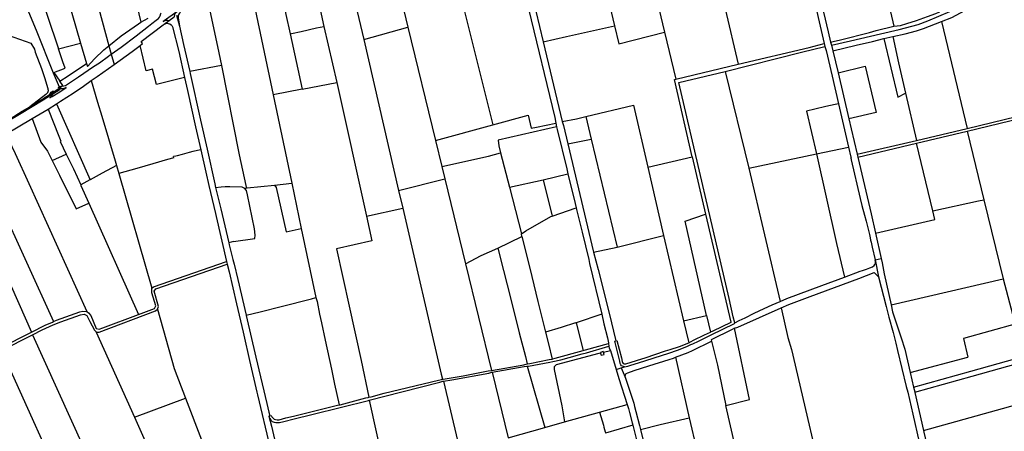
# Model space of a CAD drawing. Header units: inches. Extents: x 210911 to 224988, y 571697 to 586201.
# Tile 185 of 256: x 213439 to 215300, y 579461 to 580238. Entities that reach past the tile are written whole.
import ezdxf

# ---------------------------------------------------------------- set-up
doc = ezdxf.new("R2010")
doc.units = ezdxf.units.IN
doc.header["$MEASUREMENT"] = 0

msp = doc.modelspace()

# ---------------------------------------------------------------- linework, layer by layer
for points in [[(214319.576, 580595.596), (214323.109, 580581.301), (214400.888, 580258.766), (214450.45, 580053.682), (214452.431, 580042.982)], [(214594.677, 580478.74), (214657.925, 580214.618)], [(215043.337, 580432.242), (215091.09, 580225.941)], [(213627.295, 580405.117), (213633.312, 580379.113), (213645.539, 580329.004), (213668.342, 580233.615)], [(214922.852, 580404.827), (214927.359, 580385.295), (214949.804, 580290.348), (214967.017, 580215.699), (214971.748, 580195.993)], [(213555.212, 580383.156), (213607.832, 580188.97)], [(213916.471, 580370.267), (213917.48, 580365.52), (213942.36, 580248.45), (213950.494, 580211.652)], [(214973.447, 580190.116), (215009.384, 580198.37), (215066.297, 580212.022), (215101.531, 580219.787), (215137.468, 580229.712), (215155.65, 580236.158), (215197.294, 580253.648), (215227.221, 580268.749), (215297.622, 580310.061), (215318.614, 580321.324), (215331.099, 580327.393), (215373.113, 580344.542), (215394.702, 580352.037), (215416.069, 580358.489), (215438.436, 580363.309), (215483.757, 580371.387)], [(213453.464, 580361.416), (213469.939, 580310.994), (213512.619, 580183.145)], [(213503.473, 580369.16), (213554.132, 580194.323)], [(213417.405, 580346.215), (213419.705, 580340.634), (213431.829, 580311.21), (213470.362, 580218.965), (213502.228, 580138.345)], [(213990.275, 580333.509), (213992.565, 580323.163), (214005.03, 580266.76), (214014.281, 580225.777)], [(214054.562, 580349.571), (214089.347, 580200.775)], [(214268.388, 580299.711), (214333.485, 580039.788)], [(214526.103, 580311.848), (214527.039, 580307.93), (214543.045, 580312.379), (214563.501, 580226.925)], [(214935.944, 580297.986), (214959.776, 580193.578)], [(213792.449, 580286.99), (213800.069, 580249.72), (213815.456, 580175.939)], [(214407.931, 580284.466), (214428.541, 580196.695)], [(215181.328, 580235.012), (215201.173, 580242.833), (215241.799, 580264.519), (215281.344, 580288.747), (215291.842, 580294.825)], [(213864.12, 580265.509), (213881.633, 580269.617), (213918.211, 580096.622)], [(214161.439, 580271.805), (214172.958, 580224.482)], [(214772.288, 580258.987), (214796.858, 580154.275)], [(213612.106, 580173.204), (213630.702, 580186.822), (213659.048, 580208.295), (213682.531, 580226.295), (213689.163, 580231.25), (213697.191, 580237.276), (213699.705, 580239.254), (213701.464, 580240.926), (213703.528, 580243.546), (213704.898, 580245.977), (213706.193, 580250.166), (213706.378, 580251.383)], [(213668.342, 580233.615), (213681.947, 580241.542)], [(213731.864, 580244.189), (213731.94, 580246.017), (213732.235, 580247.596), (213732.7, 580248.943), (213733.3, 580250.177), (213734.147, 580251.428), (213735.232, 580252.605), (213736.945, 580254.024), (213735.917, 580253.347), (213711.996, 580236.127), (213710.295, 580234.823), (213711.914, 580235.918), (213713.942, 580236.864), (213716.981, 580237.445), (213718.67, 580237.317), (213719.823, 580237.011), (213720.583, 580236.827), (213721.508, 580236.687)], [(213721.508, 580236.687), (213731.032, 580243.586)], [(213735.481, 580246.812), (213741.014, 580226.057)], [(213743.282, 580252.468), (213741.374, 580250.63), (213740.106, 580248.903), (213738.782, 580245.909), (213738.541, 580244.078), (213738.733, 580242.187), (213741.014, 580226.057)], [(215091.09, 580225.941), (215103.636, 580227.799), (215115.811, 580231.223), (215133.995, 580236.983), (215155.214, 580244.29), (215170.911, 580250.341), (215176.564, 580252.662), (215177.615, 580252.91)], [(213349.825, 580164.859), (213371.699, 580225.42), (213395.287, 580216.868), (213460.265, 580194.119), (213467.268, 580182.846), (213468.151, 580177.44), (213480.704, 580146.373), (213486.159, 580129.337), (213492.159, 580108.412)], [(213607.832, 580188.97), (213630.879, 580207.897), (213663.753, 580230.923), (213668.342, 580233.615)], [(213666.887, 580189.78), (213671.589, 580193.378), (213668.946, 580197.093), (213710.548, 580228.733), (213712.313, 580230.026)], [(213712.313, 580230.026), (213721.508, 580236.687)], [(213712.313, 580230.026), (213717.097, 580231.615), (213718.178, 580231.805), (213720.055, 580231.49), (213722.87, 580230.465), (213725.332, 580228.791), (213726.712, 580227.228)], [(213726.712, 580227.228), (213728.257, 580224.97), (213739.904, 580178.473), (213750.649, 580129.546)], [(213741.014, 580226.057), (213749.003, 580191.882), (213760.448, 580140.317)], [(213950.494, 580211.652), (213952.595, 580212.109), (213971.365, 580216.196), (214000.416, 580223.044), (214014.281, 580225.777)], [(214014.281, 580225.777), (214038.298, 580120.085)], [(214089.347, 580200.775), (214172.958, 580224.482)], [(214172.958, 580224.482), (214225.034, 580010.54)], [(214428.541, 580196.695), (214472.565, 580206.989), (214563.501, 580226.925)], [(214563.501, 580226.925), (214571.717, 580192.604), (214657.925, 580214.618)], [(214971.748, 580195.993), (214976.46, 580197.293), (214990.388, 580200.439), (215045.28, 580214.352), (215057.634, 580217.878), (215091.09, 580225.941)], [(215089.332, 580206.787), (215112.509, 580211.703), (215134.065, 580217.499), (215147.652, 580221.738), (215181.328, 580235.012)], [(215181.328, 580235.012), (215229.621, 580033.168)], [(213950.494, 580211.652), (213973.215, 580107.369)], [(214657.925, 580214.618), (214679.122, 580125.873)], [(214975.995, 580179.393), (215020.254, 580190.343), (215051.03, 580197.399), (215072.333, 580202.793)], [(215072.333, 580202.793), (215089.332, 580206.787)], [(215072.333, 580202.793), (215098.756, 580091.991), (215113.633, 580099.804)], [(215089.332, 580206.787), (215099.928, 580156.829), (215113.633, 580099.804)], [(213512.619, 580183.145), (213554.132, 580194.323)], [(213554.132, 580194.323), (213565.555, 580155.462)], [(213565.555, 580155.462), (213567.225, 580149.776), (213580.598, 580164.648), (213598.491, 580181.299), (213607.832, 580188.97)], [(213607.832, 580188.97), (213612.08, 580173.298)], [(213617.683, 580153.731), (213651.72, 580178.172), (213666.887, 580189.78)], [(213750.649, 580129.546), (213697.672, 580115.987), (213690.393, 580145.219), (213678.362, 580141.59), (213666.887, 580189.78)], [(214089.347, 580200.775), (214155.342, 579916.06)], [(214428.541, 580196.695), (214464.534, 580046.268)], [(214772.307, 580140.914), (214916.61, 580177.179), (214961.196, 580187.95)], [(214796.858, 580154.275), (214931.373, 580186.246), (214959.776, 580193.578)], [(214959.776, 580193.578), (214961.196, 580187.95)], [(214961.196, 580187.95), (214963.621, 580180.45), (214974.777, 580131.48), (214986.723, 580079.28)], [(214971.748, 580195.993), (214973.447, 580190.116)], [(214973.447, 580190.116), (214975.995, 580179.393)], [(213504.01, 580138.94), (213525.401, 580146.801), (213520.66, 580159.06), (213512.619, 580183.145)], [(213519.137, 580113.017), (213519.676, 580113.07), (213522.765, 580113.394), (213525.511, 580114.288), (213527.9, 580115.559), (213550.198, 580130.237), (213578.989, 580149.818), (213589.757, 580157.218), (213606.888, 580169.261), (213610.316, 580172.056), (213612.08, 580173.298)], [(213612.08, 580173.298), (213612.106, 580173.204)], [(213612.106, 580173.204), (213617.433, 580153.552)], [(213815.456, 580175.939), (213820.336, 580151.873)], [(214975.995, 580179.393), (214985.974, 580138.048)], [(213515.192, 580122.348), (213530.763, 580132.564), (213565.555, 580155.462)], [(213574.34, 580123.66), (213576.405, 580125.119), (213585.759, 580130.892), (213617.433, 580153.552)], [(213617.433, 580153.552), (213617.683, 580153.731)], [(213820.336, 580151.873), (213760.448, 580140.317)], [(213820.336, 580151.873), (213854.129, 579983.166), (213866.543, 579925.237), (213867.41, 579922.33), (213868.994, 579920.892)], [(214679.122, 580125.873), (214796.858, 580154.275)], [(214985.974, 580138.048), (215037.299, 580150.815), (215057.874, 580063.402), (215006.351, 580051.012)], [(213502.228, 580138.345), (213504.01, 580138.94)], [(213502.228, 580138.345), (213513.776, 580111.407)], [(213504.01, 580138.94), (213515.192, 580122.348)], [(213750.649, 580129.546), (213756.095, 580104.746), (213771.476, 580036.269), (213781.305, 579992.914)], [(213760.448, 580140.317), (213761.182, 580137.01)], [(213761.182, 580137.01), (213780.887, 580048.855), (213793.352, 579994.121), (213807.865, 579928.157), (213809.518, 579921.138)], [(214790.862, 579666.038), (214787.924, 579676.97), (214779.787, 579711.477), (214684.754, 580119.791), (214772.307, 580140.914)], [(214772.307, 580140.914), (214817.138, 579958.031), (214817.448, 579958.096)], [(214985.974, 580138.048), (215006.351, 580051.012)], [(213501.546, 580098.375), (213501.264, 580097.28), (213500.512, 580095.48), (213499.472, 580093.762), (213498.338, 580092.417), (213496.085, 580090.554), (213500.288, 580093.148), (213511.619, 580100.351), (213522.36, 580107.28), (213526.721, 580110.134), (213524.773, 580109.043), (213522.36, 580108.201), (213520.026, 580107.817), (213517.799, 580107.865), (213515.999, 580108.18), (213515.013, 580108.41)], [(213508.663, 580079.674), (213516.473, 580084.541), (213539.954, 580099.977), (213559.469, 580113.154)], [(213513.504, 580109.269), (213511.869, 580110.227), (213513.776, 580111.407)], [(213513.504, 580109.269), (213514.429, 580109.884)], [(213513.776, 580111.407), (213514.212, 580111.676), (213515.837, 580112.444), (213517.425, 580112.848), (213519.137, 580113.017)], [(213513.776, 580111.407), (213514.429, 580109.884)], [(213514.429, 580109.884), (213519.137, 580113.017)], [(213515.013, 580108.41), (213514.429, 580109.884)], [(213519.137, 580113.017), (213520.796, 580114.121), (213515.192, 580122.348)], [(213559.469, 580113.154), (213574.34, 580123.66)], [(213574.34, 580123.66), (213586.518, 580082.865), (213594.515, 580056.075), (213619.784, 579971.766), (213622.37, 579962.803)], [(213973.215, 580107.369), (214038.298, 580120.085)], [(214038.298, 580120.085), (214094.519, 579867.042)], [(214710.462, 579979.26), (214676.916, 580125.341), (214679.122, 580125.873)], [(213488.792, 580097.103), (213458.292, 580074.093)], [(213481.05, 580087.97), (213489.868, 580093.544), (213496.533, 580097.978)], [(213483.252, 580086.996), (213492.256, 580092.432), (213501.546, 580098.375)], [(213483.252, 580086.996), (213490.657, 580091.526), (213493.346, 580093.615), (213495.409, 580096.039), (213496.533, 580097.978)], [(213492.159, 580108.412), (213492.435, 580107.611), (213492.638, 580106.788), (213492.768, 580105.95), (213492.824, 580105.105), (213492.804, 580104.258), (213492.709, 580103.415), (213492.54, 580102.585), (213492.298, 580101.773), (213491.986, 580100.985), (213491.604, 580100.228), (213491.157, 580099.508), (213490.649, 580098.83), (213490.082, 580098.2), (213489.461, 580097.623), (213488.792, 580097.103)], [(213496.533, 580097.978), (213497.008, 580098.798), (213498.516, 580101.373), (213500.306, 580102.782), (213502.642, 580104.294), (213502.254, 580101.784)], [(213496.533, 580097.978), (213502.254, 580101.784)], [(213501.546, 580098.375), (213515.462, 580107.278), (213515.013, 580108.41)], [(213502.254, 580101.784), (213501.999, 580100.132), (213501.546, 580098.375)], [(213502.254, 580101.784), (213513.504, 580109.269)], [(213514.941, 580108.427), (213513.504, 580109.269)], [(213515.013, 580108.41), (213514.941, 580108.427)], [(213973.215, 580107.369), (213918.211, 580096.622)], [(213918.211, 580096.622), (213953.485, 579929.794)], [(215113.633, 580099.804), (215134.007, 580010.415)], [(215229.621, 580033.168), (215346.622, 580061.012), (215347.382, 580063.927), (215339.818, 580094.292), (215341.646, 580094.752)], [(213405.609, 580042.523), (213406.347, 580040.761), (213412.414, 580044.226), (213425.214, 580051.955), (213455.815, 580070.43), (213464.415, 580075.771)], [(213405.609, 580042.523), (213421.043, 580051.452), (213444.1, 580065.522), (213458.292, 580074.093)], [(213415.576, 580045.841), (213441.837, 580061.66), (213483.252, 580086.996)], [(213458.292, 580074.093), (213463.539, 580077.221)], [(213463.539, 580077.221), (213467.984, 580080.033), (213478.085, 580086.095), (213481.05, 580087.97)], [(213463.539, 580077.221), (213464.415, 580075.771)], [(213464.415, 580075.771), (213473.96, 580081.386), (213483.252, 580086.996)], [(213492.731, 580069.745), (213508.663, 580079.674)], [(213508.663, 580079.674), (213572.599, 579936.138)], [(214509.179, 580055.766), (214599.4, 580077.103), (214626.236, 579959.908)], [(214986.723, 580079.28), (214980.515, 580078.247), (214963.079, 580074.454), (214941.996, 580069.394), (214926.529, 580065.764), (214945.121, 579984.834)], [(214986.723, 580079.28), (215005.485, 579997.57)], [(213462.49, 580051.96), (213492.731, 580069.745)], [(213492.731, 580069.745), (213513.09, 580018.28), (213516.84, 580008.79), (213515.71, 580008.4), (213527.331, 579984.306)], [(214333.485, 580039.788), (214400.191, 580057.981), (214405.659, 580033.358), (214416.247, 580035.537), (214452.431, 580042.982)], [(214464.534, 580046.268), (214491.409, 580051.478), (214509.179, 580055.766)], [(214509.179, 580055.766), (214519.421, 580013.038)], [(215229.964, 580027.996), (215352.414, 580057.192)], [(213412.896, 580022.23), (213462.49, 580051.96)], [(213462.49, 580051.96), (213479.06, 580007.32), (213491.56, 579989.85), (213500.31, 579972.428)], [(214225.034, 580010.54), (214333.485, 580039.788)], [(214453.793, 580036.192), (214343.781, 580010.795), (214344.815, 579999.966), (214348.088, 579987.156)], [(214452.431, 580042.982), (214453.793, 580036.192)], [(214453.793, 580036.192), (214454.605, 580033.596), (214455.117, 580030.991), (214473.069, 579956.77), (214475.397, 579947.083)], [(214464.534, 580046.268), (214467.276, 580038.589), (214475.446, 580003.739)], [(215006.351, 580051.012), (215010.975, 580032.516), (215022.125, 579984.567)], [(213412.896, 580022.23), (213424.356, 579998.803), (213430.349, 579985.655), (213456.149, 579929.066), (213566.231, 579687.017)], [(215134.007, 580010.415), (215229.621, 580033.168)], [(215134.111, 580005.141), (215229.964, 580027.996)], [(215229.964, 580027.996), (215261.515, 579898.368)], [(214225.034, 580010.54), (214237.12, 579960.894)], [(214475.446, 580003.739), (214519.421, 580013.038)], [(214475.446, 580003.739), (214523.799, 579798.994)], [(214519.421, 580013.038), (214568.391, 579808.764)], [(215022.125, 579984.567), (215134.007, 580010.415)], [(215023.498, 579978.719), (215134.111, 580005.141)], [(215164.753, 579877.341), (215134.111, 580005.141)], [(213500.31, 579972.428), (213527.331, 579984.306)], [(213527.331, 579984.306), (213540.57, 579956.86), (213554.479, 579926.581)], [(213781.305, 579992.914), (213766.134, 579989.173), (213759.77, 579987.566), (213746.272, 579983.915), (213736.595, 579981.22), (213734.342, 579980.816), (213730.142, 579980.15)], [(213730.75, 579977.552), (213730.142, 579980.15)], [(213781.305, 579992.914), (213790.978, 579950.248), (213796.559, 579925.163), (213809.162, 579872.585), (213810.375, 579866.944), (213830.249, 579781.582)], [(214237.12, 579960.894), (214325.506, 579980.905), (214348.088, 579987.156)], [(214348.088, 579987.156), (214364.662, 579922.285)], [(214817.448, 579958.096), (214945.121, 579984.834)], [(214945.121, 579984.834), (215005.485, 579997.57)], [(214945.121, 579984.834), (214982.9, 579815.366), (214997.78, 579752.062)], [(215005.485, 579997.57), (215010.069, 579978.761), (215010.722, 579977.117), (215009.898, 579976.571), (215010.827, 579974.027), (215028.003, 579900.752), (215031.112, 579887.171), (215035.673, 579869.175), (215039.065, 579857.691), (215040.225, 579853.061), (215045.272, 579832.418), (215046.311, 579826.098), (215047.37, 579822.005), (215048.278, 579818.08), (215050.566, 579808.703), (215056.25, 579784.99)], [(215022.125, 579984.567), (215023.498, 579978.719)], [(213500.31, 579972.428), (213514.27, 579944.63), (213546.15, 579881.14), (213569.78, 579892.15)], [(213622.37, 579962.803), (213595.334, 579948.259), (213572.599, 579936.138)], [(213622.37, 579962.803), (213626.703, 579947.785)], [(213730.75, 579977.552), (213718.306, 579974.045), (213690.782, 579966.08), (213660.813, 579957.463), (213626.703, 579947.785)], [(214237.12, 579960.894), (214242.708, 579937.938)], [(214626.236, 579959.908), (214710.462, 579979.26)], [(214710.462, 579979.26), (214735.356, 579870.855)], [(215023.498, 579978.719), (215048.304, 579871.679), (215056.555, 579835.06)], [(213626.703, 579947.785), (213689.154, 579731.34)], [(214428.859, 579936.132), (214475.397, 579947.083)], [(214475.397, 579947.083), (214489.073, 579891.054), (214491.005, 579882.813)], [(214626.236, 579959.908), (214655.81, 579830.758)], [(214817.448, 579958.096), (214876.178, 579706.323)], [(213572.599, 579936.138), (213571.844, 579935.735), (213554.479, 579926.581)], [(213554.479, 579926.581), (213555.04, 579925.36), (213569.78, 579892.15)], [(213868.994, 579920.892), (213920.474, 579925.674)], [(213920.474, 579925.674), (213953.485, 579929.794)], [(213920.474, 579925.674), (213924.212, 579921.67), (213942.651, 579837.939), (213971.05, 579844.115)], [(213953.485, 579929.794), (213971.05, 579844.115)], [(214155.342, 579916.06), (214242.708, 579937.938)], [(214242.708, 579937.938), (214281.904, 579776.94)], [(214364.662, 579922.285), (214428.859, 579936.132)], [(214428.859, 579936.132), (214445.507, 579867.59)], [(213809.518, 579921.138), (213820.193, 579922.784), (213827.323, 579923.339), (213836.632, 579923.558), (213859.203, 579922.952), (213863.947, 579920.362)], [(213809.518, 579921.138), (213819.498, 579881.102), (213834.328, 579817.114)], [(213843.532, 579819.129), (213883.298, 579824.867), (213884.137, 579831.41), (213882.69, 579843.203), (213869.915, 579907.717), (213867.605, 579916.061), (213863.947, 579920.362)], [(213863.947, 579920.362), (213868.994, 579920.892)], [(214155.342, 579916.06), (214163.202, 579882.153)], [(214364.662, 579922.285), (214387.319, 579833.611)], [(213400.44, 579892.787), (213503.269, 579668.113)], [(213569.78, 579892.15), (213663.745, 579681.375)], [(215164.753, 579877.341), (215251.356, 579896.09), (215261.515, 579898.368)], [(215261.515, 579898.368), (215297.856, 579749.062)], [(213360.165, 579876.345), (213461.213, 579647.841)], [(214094.519, 579867.042), (214163.202, 579882.153)], [(214163.202, 579882.153), (214235.904, 579568.624), (214238.456, 579559.309)], [(214445.507, 579867.59), (214491.005, 579882.813)], [(214491.005, 579882.813), (214491.823, 579879.767), (214502.025, 579836.846), (214514.557, 579785.546), (214516.323, 579778.165), (214539.251, 579682.31)], [(214737.526, 579679.32), (214697.208, 579858.139), (214735.356, 579870.855)], [(214735.356, 579870.855), (214782.947, 579667.262), (214783.263, 579666.619), (214749.001, 579650.307), (214744.728, 579648.061)], [(215056.555, 579835.06), (215168.696, 579860.898), (215164.753, 579877.341)], [(214094.519, 579867.042), (214104.845, 579820.575), (214037.688, 579805.361), (214062.167, 579697.507), (214084.615, 579594.789), (214099.281, 579525.293)], [(214387.319, 579833.611), (214396.001, 579839.622), (214442.897, 579866.72), (214445.507, 579867.59)], [(213971.05, 579844.115), (213999.079, 579713.706)], [(214387.955, 579828.777), (214387.319, 579833.611)], [(214568.391, 579808.764), (214655.81, 579830.758)], [(214655.81, 579830.758), (214694.056, 579669.442)], [(215056.555, 579835.06), (215067.424, 579787.58)], [(213843.532, 579819.129), (213834.328, 579817.114)], [(213834.328, 579817.114), (213835.29, 579812.962)], [(213835.29, 579812.962), (213841.838, 579785.419), (213842.182, 579785.515), (213844.699, 579776.658), (213851.427, 579747.379), (213867.292, 579680.108)], [(214342.989, 579806.95), (214387.955, 579828.777)], [(214387.955, 579828.777), (214403.4, 579768.907), (214418.729, 579706.229), (214432.992, 579647.973)], [(214281.904, 579776.94), (214311.142, 579792.689), (214342.989, 579806.95)], [(214342.989, 579806.95), (214353.561, 579764.453), (214367.532, 579710.164), (214383.457, 579646.747), (214395.14, 579602.029), (214398.339, 579588.036)], [(214523.799, 579798.994), (214568.391, 579808.764)], [(214523.799, 579798.994), (214532.354, 579766.277), (214553.048, 579684.338), (214565.865, 579631.727)], [(213689.154, 579731.34), (213692.148, 579733.605), (213830.249, 579781.582)], [(213699.544, 579691.782), (213701.272, 579696.556), (213693.515, 579725.368), (213696.467, 579729.786), (213831.284, 579776.429)], [(213830.249, 579781.582), (213831.284, 579776.429)], [(213831.284, 579776.429), (213834.983, 579762.158), (213848.875, 579701.78), (213861.427, 579648.28), (213862.568, 579642.568), (213873.596, 579594.619), (213887.64, 579534.952), (213888.926, 579529.428), (213911.884, 579431.523), (213934.064, 579334.079), (213945.767, 579283.082), (213947.495, 579274.823), (213953.448, 579248.825), (213976.005, 579159.045)], [(214281.904, 579776.94), (214331.084, 579575.993)], [(214997.78, 579752.062), (215027.883, 579763.16), (215032.162, 579764.696), (215039.388, 579767.187), (215045.838, 579769.684), (215050.941, 579771.843), (215053.903, 579773.842), (215055.686, 579776.103), (215056.503, 579778.449), (215056.587, 579781.308), (215056.25, 579784.99)], [(215056.25, 579784.99), (215067.424, 579787.58)], [(215056.25, 579784.99), (215062.562, 579752.623)], [(215067.424, 579787.58), (215069.388, 579779.072), (215073.276, 579758.511), (215086.399, 579699.996)], [(214878.529, 579694.291), (214892.801, 579700.211), (214933.321, 579715.488), (215025.019, 579749.66), (215053.933, 579760.551), (215062.562, 579752.623)], [(214876.178, 579706.323), (214889.322, 579711.721), (214954.982, 579735.989), (214997.78, 579752.062)], [(215062.562, 579752.623), (215076.611, 579696.476), (215081.83, 579676.728), (215090.053, 579647.26), (215095.002, 579627.387), (215097.946, 579613.584), (215114.884, 579545.243), (215117.58, 579534.468), (215127.095, 579493.017), (215138.951, 579440.368), (215149.197, 579399.131)], [(215086.399, 579699.996), (215297.856, 579749.062)], [(215297.856, 579749.062), (215315.498, 579682.308), (215322.811, 579663.578)], [(213663.745, 579681.375), (213693.94, 579692.672), (213696.189, 579697.581), (213689.008, 579722.253), (213689.154, 579731.34)], [(213867.292, 579680.108), (213893.946, 579686.493), (213933.591, 579696.314), (213990.694, 579711.044), (213999.079, 579713.706)], [(213999.079, 579713.706), (214001.672, 579706.014), (214006.065, 579681.877), (214009.573, 579665.667), (214016.634, 579633.221), (214028.241, 579578.189), (214034.333, 579550.029), (214042.749, 579510.681)], [(214790.862, 579666.038), (214799.226, 579669.896), (214810.057, 579675.356), (214827.505, 579683.888), (214846.363, 579693.119), (214861.575, 579699.846), (214876.178, 579706.323)], [(213463.419, 579642.822), (213481.492, 579652.382), (213502.647, 579662.268), (213516.836, 579667.868), (213554.217, 579680.627), (213561.215, 579681.846), (213566.193, 579679.766), (213571.59, 579668.413), (213580.286, 579652.075), (213583.698, 579648.762), (213583.873, 579648.371)], [(213503.269, 579668.113), (213508.717, 579670.526), (213552.803, 579686.522), (213558.711, 579687.987), (213566.231, 579687.017)], [(213566.231, 579687.017), (213569.333, 579684.618), (213573.512, 579679.762), (213583.955, 579655.248), (213589.154, 579654.1), (213596.088, 579656.063), (213663.745, 579681.375)], [(213583.873, 579648.371), (213589.287, 579648.409), (213695.862, 579688.186), (213699.544, 579691.782)], [(213699.544, 579691.782), (213731.129, 579579.489), (213752.37, 579523.693)], [(214539.251, 579682.31), (214490.928, 579665.92)], [(214539.251, 579682.31), (214543.345, 579663.675), (214549.86, 579637.229), (214551.918, 579627.752)], [(214790.16, 579655.418), (214796.272, 579657.55), (214878.529, 579694.291)], [(214878.529, 579694.291), (214891.114, 579637.831), (214898.195, 579615.537), (214969.115, 579310.353)], [(215086.399, 579699.996), (215089.114, 579686.839), (215105.15, 579637.38), (215112.247, 579615.876), (215122.342, 579571.998)], [(213461.213, 579647.841), (213487.441, 579661.099), (213501.247, 579667.217)], [(213501.247, 579667.217), (213503.269, 579668.113)], [(213867.292, 579680.108), (213867.439, 579679.489)], [(213867.439, 579679.489), (213885.612, 579601.141), (213906.358, 579513.598), (213910.083, 579497.253), (213911.948, 579489.916)], [(214489.533, 579665.487), (214462.825, 579657.201)], [(214489.533, 579665.487), (214490.928, 579665.92)], [(214490.928, 579665.92), (214503.927, 579613.573)], [(214582.104, 579582.568), (214588.31, 579583.786), (214594.271, 579585.472), (214608.695, 579590.144), (214666.162, 579608.373), (214682.549, 579614.207), (214700.361, 579620.968), (214707.764, 579624.76), (214711.441, 579626.334), (214722.05, 579631.05), (214746.163, 579643.259), (214789.936, 579664.342), (214790.862, 579666.038)], [(214694.056, 579669.442), (214737.526, 579679.32)], [(214694.056, 579669.442), (214703.565, 579627.994)], [(214737.526, 579679.32), (214744.728, 579648.061)], [(215322.811, 579663.578), (215223.218, 579636.374), (215231.266, 579600.627)], [(213403.222, 579618.528), (213461.213, 579647.841)], [(213583.873, 579648.371), (213655.872, 579487.296)], [(214462.825, 579657.201), (214432.992, 579647.973)], [(214432.992, 579647.973), (214438.343, 579626.117), (214445.32, 579597.341)], [(214703.565, 579627.994), (214712.831, 579633.13), (214733.713, 579643.017), (214744.728, 579648.061)], [(214790.16, 579655.418), (214785.555, 579653.406), (214745.887, 579633.599), (214746.495, 579630.911)], [(214773.985, 579509.319), (214818.372, 579520.703), (214790.16, 579655.418)], [(213405.057, 579613.687), (213463.419, 579642.822)], [(213463.419, 579642.822), (213653.681, 579223.943)], [(214508.839, 579614.916), (214552.081, 579626.618)], [(214551.918, 579627.752), (214552.081, 579626.618)], [(214552.081, 579626.618), (214552.821, 579621.467)], [(214582.104, 579582.568), (214578.431, 579583.595), (214576.915, 579584.737), (214575.581, 579586.557), (214574.378, 579589.105), (214573.174, 579593.113), (214563.933, 579631.351), (214565.865, 579631.727)], [(214565.865, 579631.727), (214568.065, 579632.318), (214576.311, 579599.488), (214578.054, 579592.48), (214578.612, 579590.744), (214579.852, 579589.096), (214581.465, 579588.025), (214584.775, 579588.312), (214614.768, 579597.667), (214621.241, 579599.369), (214660.022, 579612.552), (214668.857, 579615.571), (214686.08, 579620.916), (214703.565, 579627.994)], [(214678.791, 579600.69), (214702.788, 579609.852), (214710.998, 579613.715), (214746.495, 579630.911)], [(214746.495, 579630.911), (214758.136, 579585.844), (214773.985, 579509.319)], [(213405.057, 579613.687), (213537.764, 579318.929)], [(214398.309, 579583.903), (214400.705, 579584.002), (214441.326, 579591.698), (214446.764, 579592.54), (214461.752, 579595.987), (214477.992, 579600.097), (214502.301, 579606.979), (214510.203, 579609.245), (214552.821, 579621.467)], [(214446.844, 579597.867), (214451.291, 579599.186), (214503.927, 579613.573)], [(214536.944, 579608.663), (214533.827, 579607.814), (214453.156, 579586.466), (214449.181, 579582.378), (214449.54, 579577.382), (214463.92, 579509.13), (214468.941, 579478.725)], [(214503.927, 579613.573), (214508.839, 579614.916)], [(214542.5, 579610.107), (214542.166, 579611.358), (214536.612, 579609.88), (214536.944, 579608.663)], [(214536.944, 579608.663), (214538.026, 579604.663), (214543.57, 579606.143), (214542.5, 579610.107)], [(214542.5, 579610.107), (214555.835, 579613.754)], [(214552.821, 579621.467), (214552.881, 579621.049)], [(214552.881, 579621.049), (214553.53, 579618.153), (214555.835, 579613.754)], [(214555.835, 579613.754), (214566.267, 579577.648)], [(215237.147, 579574.507), (215391.776, 579617.894)], [(215239.346, 579564.738), (215394.478, 579608.266)], [(214399.018, 579588.201), (214403.14, 579588.917), (214439.619, 579596.273), (214444.545, 579597.074)], [(214444.545, 579597.074), (214445.32, 579597.341)], [(214445.32, 579597.341), (214446.844, 579597.867)], [(214583.84, 579563.273), (214583.778, 579565.483), (214584.328, 579567.815), (214585.669, 579569.923), (214588.278, 579571.571), (214600.69, 579575.855), (214628.327, 579584.414), (214666.629, 579596.595), (214674.777, 579599.1), (214678.791, 579600.69)], [(214678.791, 579600.69), (214704.801, 579486.567)], [(215122.342, 579571.998), (215231.266, 579600.627)], [(214239.464, 579559.521), (214277.386, 579565.784), (214324.692, 579574.776), (214331.084, 579575.993)], [(214240.451, 579555.495), (214255.665, 579557.89), (214325.798, 579570.697), (214331.393, 579572.34)], [(214331.084, 579575.993), (214392.035, 579586.506), (214398.339, 579588.036)], [(214331.393, 579572.34), (214332.102, 579572.462)], [(214332.102, 579572.462), (214392.784, 579582.968), (214397.931, 579583.887)], [(214332.102, 579572.462), (214362.709, 579448.521)], [(214397.931, 579583.887), (214398.309, 579583.903)], [(214398.309, 579583.903), (214431.505, 579468.081)], [(214398.339, 579588.036), (214399.018, 579588.201)], [(214566.267, 579577.648), (214575.871, 579580.612)], [(214566.267, 579577.648), (214571.293, 579560.605), (214587.3, 579511.387)], [(214575.871, 579580.612), (214582.104, 579582.568)], [(214575.871, 579580.612), (214583.84, 579563.273)], [(215122.342, 579571.998), (215128.716, 579544.296)], [(215128.716, 579544.296), (215236.662, 579574.371)], [(215236.662, 579574.371), (215237.147, 579574.507)], [(214099.846, 579519.599), (214161.694, 579535.541), (214233.267, 579553.484), (214239.17, 579555.263), (214240.451, 579555.495)], [(214103.778, 579526.247), (214127.861, 579532.646), (214230.604, 579557.562), (214236.657, 579558.931)], [(214236.657, 579558.931), (214238.456, 579559.309)], [(214238.456, 579559.309), (214239.464, 579559.521)], [(214240.451, 579555.495), (214306.213, 579275.182)], [(214583.84, 579563.273), (214595.398, 579527.082), (214599.883, 579514.201), (214601.267, 579507.842), (214604.01, 579498.302), (214610.876, 579472.064), (214612.615, 579464.461)], [(215130.96, 579534.541), (215239.346, 579564.738)], [(215128.716, 579544.296), (215130.832, 579535.098)], [(215130.832, 579535.098), (215130.96, 579534.541)], [(215130.96, 579534.541), (215131.088, 579533.984)], [(215131.088, 579533.984), (215147.573, 579462.334)], [(215147.573, 579462.334), (215411.891, 579535.882)], [(213655.872, 579487.296), (213752.37, 579523.693)], [(213752.37, 579523.693), (213840.386, 579295.743)], [(213909.821, 579489.195), (213910.573, 579487.831), (213912.056, 579484.845), (213913.942, 579481.783), (213916.622, 579479.567), (213920.187, 579477.956), (213923.55, 579477.251), (213930.011, 579477.529), (213938.387, 579479.113), (213958.037, 579484.21), (213991.165, 579492.789), (214047.269, 579506.686), (214098.538, 579519.264)], [(214044.616, 579511.086), (214093.608, 579523.906), (214097.871, 579524.994)], [(214097.871, 579524.994), (214099.281, 579525.293)], [(214098.538, 579519.264), (214099.846, 579519.599)], [(214099.281, 579525.293), (214103.778, 579526.247)], [(214099.846, 579519.599), (214151.566, 579285.905)], [(213911.948, 579489.916), (213914.47, 579490.668), (213915.495, 579488.436), (213917.364, 579485.992), (213920.165, 579483.939), (213922.787, 579482.839), (213925.797, 579482.447), (213929.407, 579482.545), (213942.317, 579485.998), (213956.704, 579489.545), (214039.95, 579510.074)], [(214039.95, 579510.074), (214042.749, 579510.681)], [(214042.749, 579510.681), (214044.616, 579511.086)], [(214468.941, 579478.725), (214535.215, 579497.014)], [(214535.215, 579497.014), (214587.3, 579511.387)], [(214535.215, 579497.014), (214542.641, 579472.188), (214543.243, 579468.884), (214545.559, 579459.816), (214546.197, 579457.565)], [(214587.3, 579511.387), (214589.73, 579503.803), (214591.541, 579496.453), (214596.827, 579476.852), (214597.97, 579472.244)], [(214748.255, 579301.144), (214817.795, 579317.703), (214773.985, 579509.319)], [(213655.872, 579487.296), (213755.894, 579263.535)], [(213909.821, 579489.195), (213911.948, 579489.916)], [(213909.821, 579489.195), (213915.207, 579470.586), (213922.714, 579437.683), (213932.529, 579397.441), (213935.201, 579386.748), (213944.214, 579346.848), (213967.955, 579243.483)], [(214431.505, 579468.081), (214468.941, 579478.725)], [(214612.615, 579464.461), (214649.749, 579473.72), (214704.801, 579486.567)], [(214704.801, 579486.567), (214748.255, 579301.144)], [(214362.709, 579448.521), (214431.505, 579468.081)], [(214597.97, 579472.244), (214546.197, 579457.565)], [(214597.97, 579472.244), (214607.289, 579434.664)], [(214612.615, 579464.461), (214633.793, 579377.008), (214656.799, 579279.42)], [(215147.573, 579462.334), (215148.267, 579459.319), (215161.981, 579400.876)]]:
    msp.add_lwpolyline(points)

doc.saveas('drawing.dxf')
